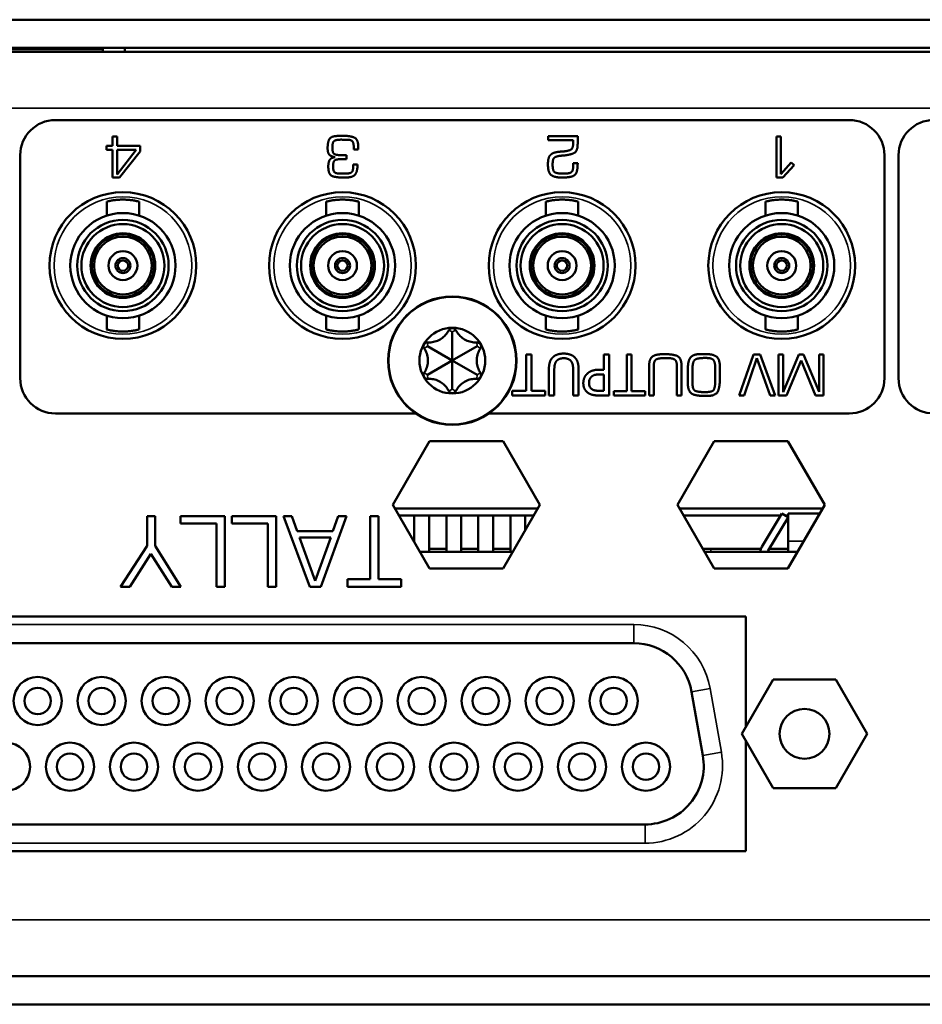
# Model space of a CAD drawing. Header units: inches. Extents: x 1.8 to 36.9, y 5.5 to 26.1.
# Tile 23 of 38: x 30 to 31.5, y 5.5 to 7.2. Entities that reach past the tile are written whole.
import ezdxf

# ---------------------------------------------------------------- set-up
doc = ezdxf.new("R2010")
doc.units = ezdxf.units.IN
doc.header["$MEASUREMENT"] = 0
doc.layers.add('Visible (ANSI)', color=7, linetype='Continuous', lineweight=50)
doc.layers.add('Visible Narrow (ANSI)', color=7, linetype='Continuous', lineweight=35)

msp = doc.modelspace()

# ---------------------------------------------------------------- linework, layer by layer
at = {"layer": 'Visible (ANSI)'}
for p, q in [((34.5639, 7.2114), (17.2559, 7.2114)), ((17.2559, 7.1634), (34.5639, 7.1634)), ((17.3109, 7.1564), (34.5089, 7.1564)), ((30.1534, 7.1614), (29.9414, 7.1614)), ((30.1428, 7.1614), (30.1428, 7.1634)), ((30.1534, 7.1564), (30.1534, 7.1614)), ((30.1909, 7.1634), (30.1909, 7.1564)), ((31.4244, 7.0404), (30.0724, 7.0404)), ((30.1698, 7.0124), (30.1698, 6.9963)), ((30.1773, 7.0124), (30.1698, 7.0124)), ((30.1773, 6.9963), (30.1773, 7.0124)), ((30.9619, 7.0129), (30.9116, 7.0129)), ((30.9116, 7.0129), (30.9116, 7.0064)), ((30.9116, 7.0064), (30.954, 7.0064)), ((30.9619, 6.9999), (30.9619, 7.0129)), ((31.3077, 7.0124), (31.3003, 7.0124)), ((31.3003, 7.0124), (31.3003, 6.9424)), ((31.3077, 6.9484), (31.3077, 7.0124)), ((30.1593, 6.9963), (30.1593, 6.9897)), ((30.1698, 6.9963), (30.1593, 6.9963)), ((30.1593, 6.9897), (30.1698, 6.9897)), ((30.1698, 6.9897), (30.1698, 6.9424)), ((30.2169, 6.9963), (30.1773, 6.9963)), ((30.1773, 6.9897), (30.2102, 6.9897)), ((30.2102, 6.9897), (30.1773, 6.9476)), ((30.1773, 6.9476), (30.1773, 6.9897)), ((30.1816, 6.9424), (30.2169, 6.987)), ((30.2169, 6.987), (30.2169, 6.9963)), ((30.568, 6.9806), (30.5584, 6.9806)), ((30.568, 6.9739), (30.568, 6.9806)), ((30.5805, 6.9944), (30.5805, 6.9903)), ((30.5805, 6.9903), (30.5882, 6.9903)), ((30.0124, 6.9804), (30.0124, 6.6004)), ((30.559, 6.9738), (30.5635, 6.9738)), ((30.5869, 6.9646), (30.5795, 6.9646)), ((30.9542, 6.9669), (30.9544, 6.9638)), ((30.9619, 6.9669), (30.9542, 6.9669)), ((30.9544, 6.9638), (30.9544, 6.9628)), ((31.3256, 6.9681), (31.3077, 6.9484)), ((31.3305, 6.9635), (31.3256, 6.9681)), ((31.4844, 6.6004), (31.4844, 6.9804)), ((31.5084, 6.9804), (31.5084, 6.6004)), ((30.5664, 6.9492), (30.5606, 6.9492)), ((30.5794, 6.9621), (30.5794, 6.9596)), ((30.5794, 6.9596), (30.5794, 6.9581)), ((31.3112, 6.9424), (31.3305, 6.9635)), ((30.1698, 6.9424), (30.1816, 6.9424)), ((30.5626, 6.9424), (30.566, 6.9424)), ((31.3003, 6.9424), (31.3112, 6.9424)), ((30.1598, 6.9014), (30.1598, 6.8777)), ((30.2149, 6.9014), (30.2149, 6.8777)), ((30.5338, 6.9014), (30.5338, 6.8777)), ((30.5889, 6.9014), (30.5889, 6.8777)), ((30.9078, 6.9014), (30.9078, 6.8777)), ((30.963, 6.9014), (30.963, 6.8777)), ((31.2819, 6.9014), (31.2819, 6.8777)), ((31.337, 6.9014), (31.337, 6.8777)), ((30.1874, 6.8476), (30.1874, 6.8456)), ((30.5614, 6.8476), (30.5614, 6.8456)), ((30.9354, 6.8476), (30.9354, 6.8456)), ((31.3094, 6.8476), (31.3094, 6.8456)), ((30.1413, 6.819), (30.1396, 6.82)), ((30.2351, 6.82), (30.2334, 6.819)), ((30.5154, 6.819), (30.5136, 6.82)), ((30.6091, 6.82), (30.6074, 6.819)), ((30.8894, 6.819), (30.8877, 6.82)), ((30.9831, 6.82), (30.9814, 6.819)), ((31.2634, 6.819), (31.2617, 6.82)), ((31.3571, 6.82), (31.3554, 6.819)), ((30.1396, 6.7649), (30.1413, 6.7659)), ((30.2351, 6.7649), (30.2334, 6.7659)), ((30.5136, 6.7649), (30.5154, 6.7659)), ((30.6091, 6.7649), (30.6074, 6.7659)), ((30.8877, 6.7649), (30.8894, 6.7659)), ((30.9831, 6.7649), (30.9814, 6.7659)), ((31.2617, 6.7649), (31.2634, 6.7659)), ((31.3571, 6.7649), (31.3554, 6.7659)), ((30.1874, 6.7393), (30.1874, 6.7373)), ((30.5614, 6.7393), (30.5614, 6.7373)), ((30.9354, 6.7393), (30.9354, 6.7373)), ((31.3094, 6.7393), (31.3094, 6.7373)), ((30.1598, 6.7072), (30.1598, 6.6835)), ((30.2149, 6.7072), (30.2149, 6.6835)), ((30.5338, 6.7072), (30.5338, 6.6835)), ((30.5889, 6.7072), (30.5889, 6.6835)), ((30.9078, 6.7072), (30.9078, 6.6835)), ((30.963, 6.7072), (30.963, 6.6835)), ((31.2819, 6.7072), (31.2819, 6.6835)), ((31.337, 6.7072), (31.337, 6.6835)), ((30.7484, 6.6304), (30.7484, 6.6793)), ((30.7484, 6.6304), (30.7061, 6.6549)), ((30.7484, 6.6304), (30.7907, 6.6549)), ((30.7484, 6.6304), (30.7061, 6.606)), ((30.7484, 6.6304), (30.7907, 6.606)), ((30.7484, 6.6304), (30.7484, 6.5816)), ((30.8739, 6.641), (30.8739, 6.5792)), ((30.8832, 6.641), (30.8739, 6.641)), ((30.8832, 6.5792), (30.8832, 6.641)), ((31.0064, 6.641), (31.0064, 6.6149)), ((31.0157, 6.641), (31.0064, 6.641)), ((31.0157, 6.571), (31.0157, 6.641)), ((31.0538, 6.641), (31.0457, 6.641)), ((31.0457, 6.641), (31.0457, 6.5784)), ((31.0538, 6.5784), (31.0538, 6.641)), ((31.108, 6.6346), (31.1157, 6.6346)), ((31.1747, 6.6417), (31.1732, 6.6417)), ((31.1763, 6.6417), (31.1747, 6.6417)), ((31.2616, 6.641), (31.2368, 6.571)), ((31.2454, 6.571), (31.2672, 6.6347)), ((31.2729, 6.641), (31.2616, 6.641)), ((31.2672, 6.6347), (31.2895, 6.571)), ((31.298, 6.571), (31.2729, 6.641)), ((31.312, 6.641), (31.304, 6.641)), ((31.304, 6.641), (31.304, 6.571)), ((31.312, 6.5766), (31.312, 6.641)), ((31.3384, 6.641), (31.312, 6.5766)), ((31.3177, 6.571), (31.3425, 6.6309)), ((31.3464, 6.641), (31.3384, 6.641)), ((31.3425, 6.6309), (31.3672, 6.571)), ((31.373, 6.5773), (31.3464, 6.641)), ((31.373, 6.641), (31.373, 6.5773)), ((31.3807, 6.641), (31.373, 6.641)), ((31.3807, 6.571), (31.3807, 6.641)), ((30.9128, 6.6146), (30.9128, 6.571)), ((30.9221, 6.571), (30.9221, 6.6149)), ((30.9542, 6.6146), (30.9542, 6.571)), ((30.9635, 6.571), (30.9635, 6.6146)), ((31.0064, 6.6149), (30.9986, 6.6149)), ((31.0835, 6.62), (31.0835, 6.571)), ((31.0914, 6.571), (31.0914, 6.62)), ((31.1309, 6.62), (31.1309, 6.571)), ((31.1389, 6.571), (31.1389, 6.62)), ((31.1962, 6.6181), (31.1963, 6.6069)), ((31.0001, 6.6069), (31.0064, 6.6069)), ((31.0064, 6.6069), (31.0064, 6.579)), ((31.1573, 6.5942), (31.1573, 6.6057)), ((31.1963, 6.6069), (31.1961, 6.594)), ((31.2043, 6.6031), (31.2043, 6.6072)), ((30.8504, 6.5792), (30.8504, 6.571)), ((30.8739, 6.5792), (30.8504, 6.5792)), ((30.9067, 6.5792), (30.8832, 6.5792)), ((30.9067, 6.571), (30.9067, 6.5792)), ((31.0064, 6.579), (30.9987, 6.579)), ((31.0233, 6.5784), (31.0233, 6.571)), ((31.0457, 6.5784), (31.0233, 6.5784)), ((31.0766, 6.5784), (31.0538, 6.5784)), ((31.0766, 6.571), (31.0766, 6.5784)), ((30.8504, 6.571), (30.9067, 6.571)), ((30.9128, 6.571), (30.9221, 6.571)), ((30.9542, 6.571), (30.9635, 6.571)), ((30.9982, 6.571), (31.0157, 6.571)), ((31.0233, 6.571), (31.0766, 6.571)), ((31.0835, 6.571), (31.0914, 6.571)), ((31.1309, 6.571), (31.1389, 6.571)), ((31.1803, 6.5768), (31.1777, 6.5768)), ((31.1781, 6.5702), (31.1815, 6.5702)), ((31.2368, 6.571), (31.2454, 6.571)), ((31.2895, 6.571), (31.298, 6.571)), ((31.304, 6.571), (31.3177, 6.571)), ((31.3672, 6.571), (31.3807, 6.571)), ((30.0724, 6.5404), (30.686, 6.5404)), ((30.8108, 6.5404), (31.4244, 6.5404)), ((30.647, 6.3848), (30.7096, 6.4933)), ((30.7096, 6.4933), (30.8349, 6.4933)), ((30.8349, 6.4933), (30.8976, 6.3848)), ((31.132, 6.3848), (31.1946, 6.4933)), ((31.1946, 6.4933), (31.3199, 6.4933)), ((31.3199, 6.4933), (31.3826, 6.3848)), ((30.7096, 6.2763), (30.647, 6.3848)), ((30.6507, 6.3783), (30.8938, 6.3783)), ((30.8976, 6.3848), (30.8349, 6.2763)), ((31.1946, 6.2763), (31.132, 6.3848)), ((31.1357, 6.3783), (31.3788, 6.3783)), ((31.3826, 6.3848), (31.3199, 6.2763)), ((30.2286, 6.3651), (30.2286, 6.3149)), ((30.2421, 6.3651), (30.2286, 6.3651)), ((30.2421, 6.3149), (30.2421, 6.3651)), ((30.2857, 6.3651), (30.2857, 6.3527)), ((30.361, 6.3651), (30.2857, 6.3651)), ((30.361, 6.2451), (30.361, 6.3651)), ((30.373, 6.3651), (30.373, 6.3527)), ((30.4482, 6.3651), (30.373, 6.3651)), ((30.4482, 6.2451), (30.4482, 6.3651)), ((30.4607, 6.3651), (30.5055, 6.2451)), ((30.4749, 6.3651), (30.4607, 6.3651)), ((30.4843, 6.3398), (30.4749, 6.3651)), ((30.5247, 6.2451), (30.5684, 6.3651)), ((30.5541, 6.3651), (30.5449, 6.3398)), ((30.5684, 6.3651), (30.5541, 6.3651)), ((30.6225, 6.3651), (30.6086, 6.3651)), ((30.6086, 6.3651), (30.6086, 6.2579)), ((30.6225, 6.2579), (30.6225, 6.3651)), ((30.6575, 6.3665), (30.887, 6.3665)), ((30.7087, 6.3664), (30.6837, 6.3664)), ((30.6837, 6.3212), (30.6837, 6.3664)), ((30.7087, 6.3044), (30.7087, 6.3664)), ((30.7637, 6.3664), (30.7387, 6.3664)), ((30.7387, 6.3044), (30.7387, 6.3664)), ((30.7637, 6.3044), (30.7637, 6.3664)), ((30.8177, 6.3664), (30.7927, 6.3664)), ((30.7927, 6.3044), (30.7927, 6.3664)), ((30.8177, 6.3044), (30.8177, 6.3664)), ((30.8727, 6.3664), (30.8477, 6.3664)), ((30.8477, 6.3044), (30.8477, 6.3664)), ((30.8727, 6.3417), (30.8727, 6.3664)), ((31.1425, 6.3665), (31.3076, 6.3665)), ((31.3096, 6.3698), (31.2756, 6.3131)), ((31.2864, 6.3067), (31.3202, 6.363)), ((31.3202, 6.3635), (31.3096, 6.3698)), ((31.3152, 6.3665), (31.3202, 6.3665)), ((31.3202, 6.3698), (31.3202, 6.323)), ((31.3202, 6.3698), (31.3739, 6.3698)), ((30.2857, 6.3527), (30.3467, 6.3527)), ((30.3467, 6.3527), (30.3467, 6.2451)), ((30.373, 6.3527), (30.434, 6.3527)), ((30.434, 6.3527), (30.434, 6.2451)), ((30.5449, 6.3398), (30.4843, 6.3398)), ((30.4882, 6.3288), (30.5413, 6.3288)), ((30.5149, 6.255), (30.4882, 6.3288)), ((30.5413, 6.3288), (30.5149, 6.255)), ((30.2286, 6.3149), (30.1833, 6.2451)), ((30.2862, 6.2451), (30.2421, 6.3149)), ((30.7087, 6.3094), (30.7387, 6.3094)), ((30.7637, 6.3094), (30.7927, 6.3094)), ((30.8177, 6.3094), (30.8477, 6.3094)), ((31.1755, 6.3094), (31.2738, 6.3094)), ((31.288, 6.3094), (31.3202, 6.3094)), ((31.3202, 6.3044), (31.3202, 6.323)), ((30.1993, 6.2451), (30.2349, 6.3012)), ((30.2349, 6.3012), (30.2705, 6.2451)), ((30.6934, 6.3044), (30.8512, 6.3044)), ((31.1784, 6.3044), (31.3362, 6.3044)), ((30.8349, 6.2763), (30.7096, 6.2763)), ((31.3199, 6.2763), (31.1946, 6.2763)), ((30.1833, 6.2451), (30.1993, 6.2451)), ((30.2705, 6.2451), (30.2862, 6.2451)), ((30.3467, 6.2451), (30.361, 6.2451)), ((30.434, 6.2451), (30.4482, 6.2451)), ((30.5055, 6.2451), (30.5247, 6.2451)), ((30.5701, 6.2579), (30.5701, 6.2451)), ((30.6086, 6.2579), (30.5701, 6.2579)), ((30.5701, 6.2451), (30.6615, 6.2451)), ((30.6615, 6.2579), (30.6225, 6.2579)), ((30.6615, 6.2451), (30.6615, 6.2579)), ((29.5962, 6.1944), (31.2482, 6.1944)), ((31.2482, 6.1944), (31.2482, 6.0062)), ((31.0574, 6.1488), (29.787, 6.1488)), ((31.2414, 5.9944), (31.2948, 6.0869)), ((31.2948, 6.0869), (31.4016, 6.0869)), ((31.4016, 6.0869), (31.455, 5.9944)), ((31.1751, 5.9574), (31.1559, 6.0662)), ((31.2948, 5.9019), (31.2414, 5.9944)), ((31.455, 5.9944), (31.4016, 5.9019)), ((31.2482, 5.9827), (31.2482, 5.7944)), ((31.4016, 5.9019), (31.2948, 5.9019)), ((29.7678, 5.84), (31.0766, 5.84)), ((31.2482, 5.7944), (29.5962, 5.7944)), ((17.2839, 5.5814), (34.5359, 5.5814)), ((17.2839, 5.5334), (34.5359, 5.5334))]:
    msp.add_line(p, q, dxfattribs=at)
for centre, radius in [((30.1874, 6.7924), 0.125), ((30.5614, 6.7924), 0.125), ((30.9354, 6.7924), 0.125), ((31.3094, 6.7924), 0.125), ((30.1874, 6.7924), 0.0896), ((30.5614, 6.7924), 0.0896), ((30.9354, 6.7924), 0.0896), ((31.3094, 6.7924), 0.0896), ((30.1874, 6.7924), 0.0778), ((30.1874, 6.7924), 0.0707), ((30.5614, 6.7924), 0.0778), ((30.5614, 6.7924), 0.0707), ((30.9354, 6.7924), 0.0778), ((30.9354, 6.7924), 0.0707), ((31.3094, 6.7924), 0.0778), ((31.3094, 6.7924), 0.0707), ((30.1874, 6.7924), 0.0551), ((30.5614, 6.7924), 0.0551), ((30.9354, 6.7924), 0.0551), ((31.3094, 6.7924), 0.0551), ((30.1874, 6.7924), 0.0531), ((30.1874, 6.7924), 0.0492), ((30.5614, 6.7924), 0.0531), ((30.5614, 6.7924), 0.0492), ((30.9354, 6.7924), 0.0531), ((30.9354, 6.7924), 0.0492), ((31.3094, 6.7924), 0.0531), ((31.3094, 6.7924), 0.0492), ((30.1874, 6.7924), 0.0246), ((30.5614, 6.7924), 0.0246), ((30.9354, 6.7924), 0.0246), ((31.3094, 6.7924), 0.0246), ((30.1874, 6.7924), 0.0128), ((30.1874, 6.7924), 0.00886), ((30.5614, 6.7924), 0.0128), ((30.5614, 6.7924), 0.00886), ((30.9354, 6.7924), 0.0128), ((30.9354, 6.7924), 0.00886), ((31.3094, 6.7924), 0.0128), ((31.3094, 6.7924), 0.00886), ((30.7484, 6.6304), 0.1095), ((30.7484, 6.6304), 0.056), ((30.0422, 6.0504), 0.041), ((30.1512, 6.0504), 0.041), ((30.2602, 6.0504), 0.041), ((30.3692, 6.0504), 0.041), ((30.4782, 6.0504), 0.041), ((30.5872, 6.0504), 0.041), ((30.6962, 6.0504), 0.041), ((30.8052, 6.0504), 0.041), ((30.9142, 6.0504), 0.041), ((31.0232, 6.0504), 0.041), ((30.0422, 6.0504), 0.0225), ((30.1512, 6.0504), 0.0225), ((30.2602, 6.0504), 0.0225), ((30.3692, 6.0504), 0.0225), ((30.4782, 6.0504), 0.0225), ((30.5872, 6.0504), 0.0225), ((30.6962, 6.0504), 0.0225), ((30.8052, 6.0504), 0.0225), ((30.9142, 6.0504), 0.0225), ((31.0232, 6.0504), 0.0225), ((31.3482, 5.9944), 0.0425), ((29.9882, 5.9384), 0.041), ((30.0972, 5.9384), 0.041), ((30.2062, 5.9384), 0.041), ((30.3152, 5.9384), 0.041), ((30.4242, 5.9384), 0.041), ((30.5332, 5.9384), 0.041), ((30.6422, 5.9384), 0.041), ((30.7512, 5.9384), 0.041), ((30.8602, 5.9384), 0.041), ((30.9692, 5.9384), 0.041), ((31.0782, 5.9384), 0.041), ((30.0972, 5.9384), 0.0225), ((30.2062, 5.9384), 0.0225), ((30.3152, 5.9384), 0.0225), ((30.4242, 5.9384), 0.0225), ((30.5332, 5.9384), 0.0225), ((30.6422, 5.9384), 0.0225), ((30.7512, 5.9384), 0.0225), ((30.8602, 5.9384), 0.0225), ((30.9692, 5.9384), 0.0225), ((31.0782, 5.9384), 0.0225)]:
    msp.add_circle(centre, radius, dxfattribs=at)
for centre, radius, start, end in [((30.0724, 6.9804), 0.06, 90, 180), ((31.4244, 6.9804), 0.06, 0, 90), ((31.5684, 6.9804), 0.06, 90, 180), ((30.0724, 6.6004), 0.06, 180, 270), ((31.4244, 6.6004), 0.06, 270, 0), ((31.5684, 6.6004), 0.06, 180, 270), ((31.2927, 6.3028), 0.02, 149, 175.4114), ((31.2927, 6.3028), 0.0074, 149, 167.5131), ((31.0574, 6.0488), 0.1, 10, 90), ((31.0766, 5.94), 0.1, 270, 10)]:
    msp.add_arc(centre, radius, start, end, dxfattribs=at)
for points in [[(30.5486, 7.0129), (30.5399, 7.0118), (30.536, 6.9998), (30.536, 6.9927)], [(30.5441, 6.993), (30.5441, 7.002), (30.5495, 7.007), (30.5588, 7.007)], [(30.5625, 7.0136), (30.559, 7.0136), (30.5521, 7.0134), (30.5486, 7.0129)], [(30.5588, 7.007), (30.5602, 7.007), (30.5631, 7.0069), (30.5644, 7.0069)], [(30.5882, 6.9945), (30.5882, 7.0082), (30.5737, 7.0136), (30.5625, 7.0136)], [(30.5644, 7.0069), (30.5659, 7.0069), (30.5686, 7.0069), (30.5701, 7.0069)], [(30.5701, 7.0069), (30.5769, 7.0066), (30.5805, 7.0005), (30.5805, 6.9944)], [(30.9542, 7.0006), (30.9542, 6.991), (30.943, 6.9872), (30.9356, 6.9867)], [(30.9389, 6.9801), (30.9493, 6.9812), (30.9619, 6.987), (30.9619, 6.9999)], [(30.954, 7.0064), (30.954, 7.0057), (30.9541, 7.0042), (30.9541, 7.0034)], [(30.9541, 7.0034), (30.9542, 7.0028), (30.9542, 7.0013), (30.9542, 7.0006)], [(30.536, 6.9927), (30.536, 6.985), (30.5413, 6.9783), (30.5491, 6.9772)], [(30.5584, 6.9806), (30.5506, 6.9806), (30.5441, 6.9845), (30.5441, 6.993)], [(30.5882, 6.9903), (30.5882, 6.9914), (30.5882, 6.9934), (30.5882, 6.9945)], [(30.9164, 6.9817), (30.9136, 6.9793), (30.9117, 6.9728), (30.9114, 6.9694)], [(30.9317, 6.9865), (30.9275, 6.9862), (30.9195, 6.9843), (30.9164, 6.9817)], [(30.9356, 6.9867), (30.9346, 6.9867), (30.9326, 6.9866), (30.9317, 6.9865)], [(30.5373, 6.9649), (30.5372, 6.9637), (30.5372, 6.9614), (30.5372, 6.9602)], [(30.5401, 6.9732), (30.5387, 6.9714), (30.5376, 6.9671), (30.5373, 6.9649)], [(30.5483, 6.9771), (30.5459, 6.9767), (30.5417, 6.9752), (30.5401, 6.9732)], [(30.5454, 6.961), (30.5454, 6.9695), (30.5504, 6.9737), (30.559, 6.9738)], [(30.5491, 6.9772), (30.5489, 6.9772), (30.5484, 6.9771), (30.5483, 6.9771)], [(30.5635, 6.9738), (30.5646, 6.9739), (30.5668, 6.9739), (30.568, 6.9739)], [(30.566, 6.9424), (30.5785, 6.9424), (30.5869, 6.9521), (30.5869, 6.9646)], [(30.5795, 6.9646), (30.5795, 6.9639), (30.5795, 6.9627), (30.5794, 6.9621)], [(30.9114, 6.9694), (30.9113, 6.9682), (30.9113, 6.9656), (30.9113, 6.9645)], [(30.9113, 6.9645), (30.9113, 6.9502), (30.9231, 6.9424), (30.936, 6.9424)], [(30.9192, 6.9645), (30.9192, 6.9742), (30.9256, 6.9788), (30.9333, 6.9796)], [(30.936, 6.9492), (30.9259, 6.9492), (30.9192, 6.954), (30.9192, 6.9645)], [(30.9333, 6.9796), (30.9342, 6.9797), (30.9362, 6.9799), (30.9374, 6.98)], [(30.9374, 6.98), (30.9378, 6.98), (30.9385, 6.9801), (30.9389, 6.9801)], [(30.9468, 6.9431), (30.9578, 6.9445), (30.9619, 6.9572), (30.9619, 6.9669)], [(30.5372, 6.9602), (30.5372, 6.947), (30.5516, 6.9424), (30.5626, 6.9424)], [(30.5548, 6.9493), (30.5487, 6.9496), (30.5454, 6.9551), (30.5454, 6.961)], [(30.5606, 6.9492), (30.5592, 6.9492), (30.5563, 6.9493), (30.5548, 6.9493)], [(30.5692, 6.9493), (30.5685, 6.9492), (30.5672, 6.9492), (30.5664, 6.9492)], [(30.5774, 6.9519), (30.576, 6.9505), (30.5716, 6.9494), (30.5692, 6.9493)], [(30.5794, 6.9581), (30.5793, 6.9564), (30.5785, 6.9532), (30.5774, 6.9519)], [(30.9415, 6.9493), (30.9402, 6.9492), (30.9373, 6.9492), (30.936, 6.9492)], [(30.9472, 6.9499), (30.9459, 6.9496), (30.943, 6.9494), (30.9415, 6.9493)], [(30.9544, 6.9628), (30.9544, 6.9585), (30.9523, 6.951), (30.9472, 6.9499)], [(30.936, 6.9424), (30.9387, 6.9424), (30.9441, 6.9428), (30.9468, 6.9431)], [(30.9195, 6.636), (30.9158, 6.6324), (30.9128, 6.622), (30.9128, 6.6146)], [(30.9382, 6.6424), (30.9317, 6.6424), (30.9229, 6.6393), (30.9195, 6.636)], [(30.9221, 6.6149), (30.9221, 6.6196), (30.9234, 6.6261), (30.9251, 6.6288)], [(30.9251, 6.6288), (30.927, 6.6316), (30.9338, 6.6345), (30.9382, 6.6345)], [(30.9568, 6.636), (30.9536, 6.6392), (30.9444, 6.6424), (30.9382, 6.6424)], [(30.9382, 6.6345), (30.9428, 6.6345), (30.9493, 6.6316), (30.9512, 6.6288)], [(30.9512, 6.6288), (30.9529, 6.6261), (30.9542, 6.6195), (30.9542, 6.6146)], [(30.9635, 6.6146), (30.9635, 6.6221), (30.9605, 6.6323), (30.9568, 6.636)], [(31.1034, 6.6412), (31.0917, 6.6407), (31.0835, 6.6308), (31.0835, 6.62)], [(31.0914, 6.62), (31.0914, 6.6295), (31.0987, 6.6346), (31.108, 6.6346)], [(31.1113, 6.6414), (31.1093, 6.6414), (31.1054, 6.6413), (31.1034, 6.6412)], [(31.1389, 6.62), (31.1389, 6.6352), (31.1241, 6.6414), (31.1113, 6.6414)], [(31.1157, 6.6346), (31.1245, 6.6346), (31.1309, 6.629), (31.1309, 6.62)], [(31.1732, 6.6417), (31.1599, 6.6417), (31.15, 6.6316), (31.1496, 6.6187)], [(31.1574, 6.6173), (31.1577, 6.6301), (31.1676, 6.635), (31.1795, 6.635)], [(31.1794, 6.6416), (31.1786, 6.6416), (31.1771, 6.6416), (31.1763, 6.6417)], [(31.2042, 6.6209), (31.2035, 6.6343), (31.1912, 6.6416), (31.1794, 6.6416)], [(31.1795, 6.635), (31.19, 6.635), (31.196, 6.6283), (31.1962, 6.6181)], [(30.9986, 6.6149), (30.9911, 6.6149), (30.9812, 6.6112), (30.9776, 6.6076)], [(31.1496, 6.6187), (31.1494, 6.6126), (31.1494, 6.6), (31.1494, 6.5938)], [(31.1573, 6.6057), (31.1573, 6.6087), (31.1574, 6.6144), (31.1574, 6.6173)], [(31.2043, 6.6072), (31.2043, 6.6105), (31.2043, 6.6175), (31.2042, 6.6209)], [(30.9776, 6.6076), (30.9747, 6.6048), (30.9715, 6.5966), (30.9715, 6.5921)], [(30.9812, 6.5923), (30.9812, 6.5957), (30.9831, 6.6006), (30.9852, 6.6027)], [(30.9852, 6.6027), (30.9874, 6.6051), (30.9944, 6.6069), (31.0001, 6.6069)], [(31.1815, 6.5702), (31.1986, 6.5702), (31.2043, 6.5888), (31.2043, 6.6031)], [(30.9715, 6.5921), (30.9715, 6.5862), (30.9759, 6.578), (30.9798, 6.5753)], [(30.9862, 6.5817), (30.9837, 6.5834), (30.9812, 6.5887), (30.9812, 6.5923)], [(30.9987, 6.579), (30.9944, 6.579), (30.9885, 6.5802), (30.9862, 6.5817)], [(31.1494, 6.5938), (31.1494, 6.5774), (31.1639, 6.5702), (31.1781, 6.5702)], [(31.1777, 6.5768), (31.1664, 6.5768), (31.1573, 6.5813), (31.1573, 6.5942)], [(31.1961, 6.594), (31.1959, 6.5825), (31.1895, 6.5768), (31.1803, 6.5768)], [(30.9798, 6.5753), (30.9832, 6.573), (30.9919, 6.571), (30.9982, 6.571)]]:
    msp.add_open_spline(points, degree=2, dxfattribs=at)
for points, knots in [([(30.2149, 6.9014), (30.2149, 6.9014), (30.2148, 6.9014), (30.2146, 6.9015), (30.2145, 6.9015), (30.2142, 6.9016), (30.2138, 6.9017), (30.2135, 6.9018), (30.213, 6.9019), (30.2125, 6.902), (30.2119, 6.9021), (30.2113, 6.9023), (30.2106, 6.9024), (30.2099, 6.9026), (30.2091, 6.9027), (30.2082, 6.9029), (30.2073, 6.9031), (30.2064, 6.9032), (30.2054, 6.9034), (30.2044, 6.9035), (30.2033, 6.9037), (30.2022, 6.9039), (30.2011, 6.904), (30.1999, 6.9041), (30.1987, 6.9043), (30.1975, 6.9044), (30.1963, 6.9045), (30.1951, 6.9046), (30.1938, 6.9047), (30.1925, 6.9047), (30.1912, 6.9048), (30.19, 6.9048), (30.1887, 6.9048), (30.1874, 6.9048), (30.1861, 6.9048), (30.1848, 6.9048), (30.1835, 6.9048), (30.1822, 6.9047), (30.1809, 6.9047), (30.1797, 6.9046), (30.1784, 6.9045), (30.1772, 6.9044), (30.176, 6.9043), (30.1748, 6.9041), (30.1736, 6.904), (30.1725, 6.9039), (30.1714, 6.9037), (30.1703, 6.9035), (30.1693, 6.9034), (30.1683, 6.9032), (30.1674, 6.9031), (30.1665, 6.9029), (30.1657, 6.9027), (30.1649, 6.9026), (30.1641, 6.9024), (30.1634, 6.9023), (30.1628, 6.9021), (30.1623, 6.902), (30.1617, 6.9019), (30.1613, 6.9018), (30.1609, 6.9017), (30.1605, 6.9016), (30.1603, 6.9015), (30.1601, 6.9015), (30.1599, 6.9014), (30.1598, 6.9014), (30.1598, 6.9014)], [0, 0, 0, 0, 0.045455, 0.045455, 0.045455, 0.090909, 0.090909, 0.090909, 0.136364, 0.136364, 0.136364, 0.181818, 0.181818, 0.181818, 0.227273, 0.227273, 0.227273, 0.272727, 0.272727, 0.272727, 0.318182, 0.318182, 0.318182, 0.363636, 0.363636, 0.363636, 0.409091, 0.409091, 0.409091, 0.454545, 0.454545, 0.454545, 0.5, 0.5, 0.5, 0.545455, 0.545455, 0.545455, 0.590909, 0.590909, 0.590909, 0.636364, 0.636364, 0.636364, 0.681818, 0.681818, 0.681818, 0.727273, 0.727273, 0.727273, 0.772727, 0.772727, 0.772727, 0.818182, 0.818182, 0.818182, 0.863636, 0.863636, 0.863636, 0.909091, 0.909091, 0.909091, 0.954545, 0.954545, 0.954545, 1, 1, 1, 1]), ([(30.5889, 6.9014), (30.5889, 6.9014), (30.5888, 6.9014), (30.5887, 6.9015), (30.5885, 6.9015), (30.5882, 6.9016), (30.5878, 6.9017), (30.5875, 6.9018), (30.587, 6.9019), (30.5865, 6.902), (30.5859, 6.9021), (30.5853, 6.9023), (30.5846, 6.9024), (30.5839, 6.9026), (30.5831, 6.9027), (30.5822, 6.9029), (30.5814, 6.9031), (30.5804, 6.9032), (30.5794, 6.9034), (30.5784, 6.9035), (30.5773, 6.9037), (30.5762, 6.9039), (30.5751, 6.904), (30.574, 6.9041), (30.5728, 6.9043), (30.5716, 6.9044), (30.5703, 6.9045), (30.5691, 6.9046), (30.5678, 6.9047), (30.5666, 6.9047), (30.5653, 6.9048), (30.564, 6.9048), (30.5627, 6.9048), (30.5614, 6.9048), (30.5601, 6.9048), (30.5588, 6.9048), (30.5575, 6.9048), (30.5562, 6.9047), (30.5549, 6.9047), (30.5537, 6.9046), (30.5524, 6.9045), (30.5512, 6.9044), (30.55, 6.9043), (30.5488, 6.9041), (30.5476, 6.904), (30.5465, 6.9039), (30.5454, 6.9037), (30.5444, 6.9035), (30.5433, 6.9034), (30.5423, 6.9032), (30.5414, 6.9031), (30.5405, 6.9029), (30.5397, 6.9027), (30.5389, 6.9026), (30.5382, 6.9024), (30.5375, 6.9023), (30.5368, 6.9021), (30.5363, 6.902), (30.5357, 6.9019), (30.5353, 6.9018), (30.5349, 6.9017), (30.5346, 6.9016), (30.5343, 6.9015), (30.5341, 6.9015), (30.5339, 6.9014), (30.5338, 6.9014), (30.5338, 6.9014)], [0, 0, 0, 0, 0.045455, 0.045455, 0.045455, 0.090909, 0.090909, 0.090909, 0.136364, 0.136364, 0.136364, 0.181818, 0.181818, 0.181818, 0.227273, 0.227273, 0.227273, 0.272727, 0.272727, 0.272727, 0.318182, 0.318182, 0.318182, 0.363636, 0.363636, 0.363636, 0.409091, 0.409091, 0.409091, 0.454545, 0.454545, 0.454545, 0.5, 0.5, 0.5, 0.545455, 0.545455, 0.545455, 0.590909, 0.590909, 0.590909, 0.636364, 0.636364, 0.636364, 0.681818, 0.681818, 0.681818, 0.727273, 0.727273, 0.727273, 0.772727, 0.772727, 0.772727, 0.818182, 0.818182, 0.818182, 0.863636, 0.863636, 0.863636, 0.909091, 0.909091, 0.909091, 0.954545, 0.954545, 0.954545, 1, 1, 1, 1]), ([(30.963, 6.9014), (30.963, 6.9014), (30.9629, 6.9014), (30.9627, 6.9015), (30.9625, 6.9015), (30.9622, 6.9016), (30.9619, 6.9017), (30.9615, 6.9018), (30.961, 6.9019), (30.9605, 6.902), (30.96, 6.9021), (30.9593, 6.9023), (30.9586, 6.9024), (30.9579, 6.9026), (30.9571, 6.9027), (30.9562, 6.9029), (30.9554, 6.9031), (30.9544, 6.9032), (30.9534, 6.9034), (30.9524, 6.9035), (30.9514, 6.9037), (30.9503, 6.9039), (30.9491, 6.904), (30.948, 6.9041), (30.9468, 6.9043), (30.9456, 6.9044), (30.9444, 6.9045), (30.9431, 6.9046), (30.9418, 6.9047), (30.9406, 6.9047), (30.9393, 6.9048), (30.938, 6.9048), (30.9367, 6.9048), (30.9354, 6.9048), (30.9341, 6.9048), (30.9328, 6.9048), (30.9315, 6.9048), (30.9302, 6.9047), (30.9289, 6.9047), (30.9277, 6.9046), (30.9264, 6.9045), (30.9252, 6.9044), (30.924, 6.9043), (30.9228, 6.9041), (30.9216, 6.904), (30.9205, 6.9039), (30.9194, 6.9037), (30.9184, 6.9035), (30.9174, 6.9034), (30.9164, 6.9032), (30.9154, 6.9031), (30.9145, 6.9029), (30.9137, 6.9027), (30.9129, 6.9026), (30.9122, 6.9024), (30.9115, 6.9023), (30.9108, 6.9021), (30.9103, 6.902), (30.9098, 6.9019), (30.9093, 6.9018), (30.9089, 6.9017), (30.9086, 6.9016), (30.9083, 6.9015), (30.9081, 6.9015), (30.9079, 6.9014), (30.9078, 6.9014), (30.9078, 6.9014)], [0, 0, 0, 0, 0.045455, 0.045455, 0.045455, 0.090909, 0.090909, 0.090909, 0.136364, 0.136364, 0.136364, 0.181818, 0.181818, 0.181818, 0.227273, 0.227273, 0.227273, 0.272727, 0.272727, 0.272727, 0.318182, 0.318182, 0.318182, 0.363636, 0.363636, 0.363636, 0.409091, 0.409091, 0.409091, 0.454545, 0.454545, 0.454545, 0.5, 0.5, 0.5, 0.545455, 0.545455, 0.545455, 0.590909, 0.590909, 0.590909, 0.636364, 0.636364, 0.636364, 0.681818, 0.681818, 0.681818, 0.727273, 0.727273, 0.727273, 0.772727, 0.772727, 0.772727, 0.818182, 0.818182, 0.818182, 0.863636, 0.863636, 0.863636, 0.909091, 0.909091, 0.909091, 0.954545, 0.954545, 0.954545, 1, 1, 1, 1]), ([(31.337, 6.9014), (31.337, 6.9014), (31.3369, 6.9014), (31.3367, 6.9015), (31.3365, 6.9015), (31.3362, 6.9016), (31.3359, 6.9017), (31.3355, 6.9018), (31.3351, 6.9019), (31.3345, 6.902), (31.334, 6.9021), (31.3333, 6.9023), (31.3326, 6.9024), (31.3319, 6.9026), (31.3311, 6.9027), (31.3303, 6.9029), (31.3294, 6.9031), (31.3284, 6.9032), (31.3274, 6.9034), (31.3264, 6.9035), (31.3254, 6.9037), (31.3243, 6.9039), (31.3232, 6.904), (31.322, 6.9041), (31.3208, 6.9043), (31.3196, 6.9044), (31.3184, 6.9045), (31.3171, 6.9046), (31.3159, 6.9047), (31.3146, 6.9047), (31.3133, 6.9048), (31.312, 6.9048), (31.3107, 6.9048), (31.3094, 6.9048), (31.3081, 6.9048), (31.3068, 6.9048), (31.3055, 6.9048), (31.3042, 6.9047), (31.303, 6.9047), (31.3017, 6.9046), (31.3005, 6.9045), (31.2992, 6.9044), (31.298, 6.9043), (31.2968, 6.9041), (31.2957, 6.904), (31.2946, 6.9039), (31.2934, 6.9037), (31.2924, 6.9035), (31.2914, 6.9034), (31.2904, 6.9032), (31.2894, 6.9031), (31.2886, 6.9029), (31.2877, 6.9027), (31.2869, 6.9026), (31.2862, 6.9024), (31.2855, 6.9023), (31.2849, 6.9021), (31.2843, 6.902), (31.2838, 6.9019), (31.2833, 6.9018), (31.2829, 6.9017), (31.2826, 6.9016), (31.2823, 6.9015), (31.2821, 6.9015), (31.2819, 6.9014), (31.2819, 6.9014), (31.2819, 6.9014)], [0, 0, 0, 0, 0.045455, 0.045455, 0.045455, 0.090909, 0.090909, 0.090909, 0.136364, 0.136364, 0.136364, 0.181818, 0.181818, 0.181818, 0.227273, 0.227273, 0.227273, 0.272727, 0.272727, 0.272727, 0.318182, 0.318182, 0.318182, 0.363636, 0.363636, 0.363636, 0.409091, 0.409091, 0.409091, 0.454545, 0.454545, 0.454545, 0.5, 0.5, 0.5, 0.545455, 0.545455, 0.545455, 0.590909, 0.590909, 0.590909, 0.636364, 0.636364, 0.636364, 0.681818, 0.681818, 0.681818, 0.727273, 0.727273, 0.727273, 0.772727, 0.772727, 0.772727, 0.818182, 0.818182, 0.818182, 0.863636, 0.863636, 0.863636, 0.909091, 0.909091, 0.909091, 0.954545, 0.954545, 0.954545, 1, 1, 1, 1]), ([(30.1598, 6.6835), (30.1598, 6.6835), (30.1599, 6.6834), (30.1601, 6.6834), (30.1603, 6.6834), (30.1605, 6.6833), (30.1609, 6.6832), (30.1613, 6.6831), (30.1617, 6.683), (30.1623, 6.6829), (30.1628, 6.6828), (30.1634, 6.6826), (30.1641, 6.6825), (30.1649, 6.6823), (30.1657, 6.6822), (30.1665, 6.682), (30.1674, 6.6818), (30.1683, 6.6817), (30.1693, 6.6815), (30.1703, 6.6813), (30.1714, 6.6812), (30.1725, 6.681), (30.1736, 6.6809), (30.1748, 6.6807), (30.176, 6.6806), (30.1772, 6.6805), (30.1784, 6.6804), (30.1797, 6.6803), (30.1809, 6.6802), (30.1822, 6.6801), (30.1835, 6.6801), (30.1848, 6.6801), (30.1861, 6.68), (30.1874, 6.68), (30.1887, 6.68), (30.19, 6.6801), (30.1912, 6.6801), (30.1925, 6.6801), (30.1938, 6.6802), (30.1951, 6.6803), (30.1963, 6.6804), (30.1975, 6.6805), (30.1987, 6.6806), (30.1999, 6.6807), (30.2011, 6.6809), (30.2022, 6.681), (30.2033, 6.6812), (30.2044, 6.6813), (30.2054, 6.6815), (30.2064, 6.6817), (30.2073, 6.6818), (30.2082, 6.682), (30.2091, 6.6822), (30.2099, 6.6823), (30.2106, 6.6825), (30.2113, 6.6826), (30.2119, 6.6828), (30.2125, 6.6829), (30.213, 6.683), (30.2135, 6.6831), (30.2138, 6.6832), (30.2142, 6.6833), (30.2145, 6.6834), (30.2146, 6.6834), (30.2148, 6.6834), (30.2149, 6.6835), (30.2149, 6.6835)], [0, 0, 0, 0, 0.045455, 0.045455, 0.045455, 0.090909, 0.090909, 0.090909, 0.136364, 0.136364, 0.136364, 0.181818, 0.181818, 0.181818, 0.227273, 0.227273, 0.227273, 0.272727, 0.272727, 0.272727, 0.318182, 0.318182, 0.318182, 0.363636, 0.363636, 0.363636, 0.409091, 0.409091, 0.409091, 0.454545, 0.454545, 0.454545, 0.5, 0.5, 0.5, 0.545455, 0.545455, 0.545455, 0.590909, 0.590909, 0.590909, 0.636364, 0.636364, 0.636364, 0.681818, 0.681818, 0.681818, 0.727273, 0.727273, 0.727273, 0.772727, 0.772727, 0.772727, 0.818182, 0.818182, 0.818182, 0.863636, 0.863636, 0.863636, 0.909091, 0.909091, 0.909091, 0.954545, 0.954545, 0.954545, 1, 1, 1, 1]), ([(30.5338, 6.6835), (30.5338, 6.6835), (30.5339, 6.6834), (30.5341, 6.6834), (30.5343, 6.6834), (30.5346, 6.6833), (30.5349, 6.6832), (30.5353, 6.6831), (30.5357, 6.683), (30.5363, 6.6829), (30.5368, 6.6828), (30.5375, 6.6826), (30.5382, 6.6825), (30.5389, 6.6823), (30.5397, 6.6822), (30.5405, 6.682), (30.5414, 6.6818), (30.5423, 6.6817), (30.5433, 6.6815), (30.5444, 6.6813), (30.5454, 6.6812), (30.5465, 6.681), (30.5476, 6.6809), (30.5488, 6.6807), (30.55, 6.6806), (30.5512, 6.6805), (30.5524, 6.6804), (30.5537, 6.6803), (30.5549, 6.6802), (30.5562, 6.6801), (30.5575, 6.6801), (30.5588, 6.6801), (30.5601, 6.68), (30.5614, 6.68), (30.5627, 6.68), (30.564, 6.6801), (30.5653, 6.6801), (30.5666, 6.6801), (30.5678, 6.6802), (30.5691, 6.6803), (30.5703, 6.6804), (30.5716, 6.6805), (30.5728, 6.6806), (30.574, 6.6807), (30.5751, 6.6809), (30.5762, 6.681), (30.5773, 6.6812), (30.5784, 6.6813), (30.5794, 6.6815), (30.5804, 6.6817), (30.5814, 6.6818), (30.5822, 6.682), (30.5831, 6.6822), (30.5839, 6.6823), (30.5846, 6.6825), (30.5853, 6.6826), (30.5859, 6.6828), (30.5865, 6.6829), (30.587, 6.683), (30.5875, 6.6831), (30.5878, 6.6832), (30.5882, 6.6833), (30.5885, 6.6834), (30.5887, 6.6834), (30.5888, 6.6834), (30.5889, 6.6835), (30.5889, 6.6835)], [0, 0, 0, 0, 0.045455, 0.045455, 0.045455, 0.090909, 0.090909, 0.090909, 0.136364, 0.136364, 0.136364, 0.181818, 0.181818, 0.181818, 0.227273, 0.227273, 0.227273, 0.272727, 0.272727, 0.272727, 0.318182, 0.318182, 0.318182, 0.363636, 0.363636, 0.363636, 0.409091, 0.409091, 0.409091, 0.454545, 0.454545, 0.454545, 0.5, 0.5, 0.5, 0.545455, 0.545455, 0.545455, 0.590909, 0.590909, 0.590909, 0.636364, 0.636364, 0.636364, 0.681818, 0.681818, 0.681818, 0.727273, 0.727273, 0.727273, 0.772727, 0.772727, 0.772727, 0.818182, 0.818182, 0.818182, 0.863636, 0.863636, 0.863636, 0.909091, 0.909091, 0.909091, 0.954545, 0.954545, 0.954545, 1, 1, 1, 1]), ([(30.7424, 6.6823), (30.742, 6.6814), (30.7415, 6.6805), (30.7395, 6.6772), (30.7376, 6.6746), (30.733, 6.6701), (30.7303, 6.668), (30.7249, 6.6649), (30.7218, 6.6636), (30.7155, 6.6619), (30.7123, 6.6615), (30.7085, 6.6614), (30.7075, 6.6614), (30.7065, 6.6615)], [0.0506264, 0.0506264, 0.0506264, 0.0506264, 0.0588346, 0.0588346, 0.082673, 0.082673, 0.1065114, 0.1065114, 0.1303498, 0.1303498, 0.1541882, 0.1541882, 0.1623963, 0.1623963, 0.1623963, 0.1623963]), ([(30.7543, 6.6823), (30.7541, 6.6828), (30.7538, 6.6832), (30.7528, 6.6843), (30.7521, 6.6849), (30.7503, 6.6857), (30.7493, 6.6859), (30.7474, 6.6859), (30.7465, 6.6857), (30.7447, 6.6849), (30.7439, 6.6843), (30.743, 6.6832), (30.7427, 6.6828), (30.7424, 6.6823)], [0.01104004, 0.01104004, 0.01104004, 0.01104004, 0.01559454, 0.01559454, 0.02277178, 0.02277178, 0.02994901, 0.02994901, 0.03712624, 0.03712624, 0.04430348, 0.04430348, 0.04885798, 0.04885798, 0.04885798, 0.04885798]), ([(30.7903, 6.6615), (30.7893, 6.6614), (30.7883, 6.6614), (30.7844, 6.6615), (30.7813, 6.6619), (30.775, 6.6636), (30.7719, 6.6649), (30.7665, 6.668), (30.7638, 6.6701), (30.7592, 6.6746), (30.7573, 6.6772), (30.7553, 6.6805), (30.7548, 6.6814), (30.7543, 6.6823)], [0.0506264, 0.0506264, 0.0506264, 0.0506264, 0.0588346, 0.0588346, 0.082673, 0.082673, 0.1065114, 0.1065114, 0.1303498, 0.1303498, 0.1541882, 0.1541882, 0.1623963, 0.1623963, 0.1623963, 0.1623963]), ([(30.9078, 6.6835), (30.9078, 6.6835), (30.9079, 6.6834), (30.9081, 6.6834), (30.9083, 6.6834), (30.9086, 6.6833), (30.9089, 6.6832), (30.9093, 6.6831), (30.9098, 6.683), (30.9103, 6.6829), (30.9108, 6.6828), (30.9115, 6.6826), (30.9122, 6.6825), (30.9129, 6.6823), (30.9137, 6.6822), (30.9145, 6.682), (30.9154, 6.6818), (30.9164, 6.6817), (30.9174, 6.6815), (30.9184, 6.6813), (30.9194, 6.6812), (30.9205, 6.681), (30.9216, 6.6809), (30.9228, 6.6807), (30.924, 6.6806), (30.9252, 6.6805), (30.9264, 6.6804), (30.9277, 6.6803), (30.9289, 6.6802), (30.9302, 6.6801), (30.9315, 6.6801), (30.9328, 6.6801), (30.9341, 6.68), (30.9354, 6.68), (30.9367, 6.68), (30.938, 6.6801), (30.9393, 6.6801), (30.9406, 6.6801), (30.9418, 6.6802), (30.9431, 6.6803), (30.9444, 6.6804), (30.9456, 6.6805), (30.9468, 6.6806), (30.948, 6.6807), (30.9491, 6.6809), (30.9503, 6.681), (30.9514, 6.6812), (30.9524, 6.6813), (30.9534, 6.6815), (30.9544, 6.6817), (30.9554, 6.6818), (30.9562, 6.682), (30.9571, 6.6822), (30.9579, 6.6823), (30.9586, 6.6825), (30.9593, 6.6826), (30.96, 6.6828), (30.9605, 6.6829), (30.961, 6.683), (30.9615, 6.6831), (30.9619, 6.6832), (30.9622, 6.6833), (30.9625, 6.6834), (30.9627, 6.6834), (30.9629, 6.6834), (30.963, 6.6835), (30.963, 6.6835)], [0, 0, 0, 0, 0.045455, 0.045455, 0.045455, 0.090909, 0.090909, 0.090909, 0.136364, 0.136364, 0.136364, 0.181818, 0.181818, 0.181818, 0.227273, 0.227273, 0.227273, 0.272727, 0.272727, 0.272727, 0.318182, 0.318182, 0.318182, 0.363636, 0.363636, 0.363636, 0.409091, 0.409091, 0.409091, 0.454545, 0.454545, 0.454545, 0.5, 0.5, 0.5, 0.545455, 0.545455, 0.545455, 0.590909, 0.590909, 0.590909, 0.636364, 0.636364, 0.636364, 0.681818, 0.681818, 0.681818, 0.727273, 0.727273, 0.727273, 0.772727, 0.772727, 0.772727, 0.818182, 0.818182, 0.818182, 0.863636, 0.863636, 0.863636, 0.909091, 0.909091, 0.909091, 0.954545, 0.954545, 0.954545, 1, 1, 1, 1]), ([(31.2819, 6.6835), (31.2819, 6.6835), (31.2819, 6.6834), (31.2821, 6.6834), (31.2823, 6.6834), (31.2826, 6.6833), (31.2829, 6.6832), (31.2833, 6.6831), (31.2838, 6.683), (31.2843, 6.6829), (31.2849, 6.6828), (31.2855, 6.6826), (31.2862, 6.6825), (31.2869, 6.6823), (31.2877, 6.6822), (31.2886, 6.682), (31.2894, 6.6818), (31.2904, 6.6817), (31.2914, 6.6815), (31.2924, 6.6813), (31.2934, 6.6812), (31.2946, 6.681), (31.2957, 6.6809), (31.2968, 6.6807), (31.298, 6.6806), (31.2992, 6.6805), (31.3005, 6.6804), (31.3017, 6.6803), (31.303, 6.6802), (31.3042, 6.6801), (31.3055, 6.6801), (31.3068, 6.6801), (31.3081, 6.68), (31.3094, 6.68), (31.3107, 6.68), (31.312, 6.6801), (31.3133, 6.6801), (31.3146, 6.6801), (31.3159, 6.6802), (31.3171, 6.6803), (31.3184, 6.6804), (31.3196, 6.6805), (31.3208, 6.6806), (31.322, 6.6807), (31.3232, 6.6809), (31.3243, 6.681), (31.3254, 6.6812), (31.3264, 6.6813), (31.3274, 6.6815), (31.3284, 6.6817), (31.3294, 6.6818), (31.3303, 6.682), (31.3311, 6.6822), (31.3319, 6.6823), (31.3326, 6.6825), (31.3333, 6.6826), (31.334, 6.6828), (31.3345, 6.6829), (31.3351, 6.683), (31.3355, 6.6831), (31.3359, 6.6832), (31.3362, 6.6833), (31.3365, 6.6834), (31.3367, 6.6834), (31.3369, 6.6834), (31.337, 6.6835), (31.337, 6.6835)], [0, 0, 0, 0, 0.045455, 0.045455, 0.045455, 0.090909, 0.090909, 0.090909, 0.136364, 0.136364, 0.136364, 0.181818, 0.181818, 0.181818, 0.227273, 0.227273, 0.227273, 0.272727, 0.272727, 0.272727, 0.318182, 0.318182, 0.318182, 0.363636, 0.363636, 0.363636, 0.409091, 0.409091, 0.409091, 0.454545, 0.454545, 0.454545, 0.5, 0.5, 0.5, 0.545455, 0.545455, 0.545455, 0.590909, 0.590909, 0.590909, 0.636364, 0.636364, 0.636364, 0.681818, 0.681818, 0.681818, 0.727273, 0.727273, 0.727273, 0.772727, 0.772727, 0.772727, 0.818182, 0.818182, 0.818182, 0.863636, 0.863636, 0.863636, 0.909091, 0.909091, 0.909091, 0.954545, 0.954545, 0.954545, 1, 1, 1, 1]), ([(30.7065, 6.6615), (30.7059, 6.6615), (30.7054, 6.6615), (30.704, 6.6612), (30.703, 6.6609), (30.7015, 6.6597), (30.7008, 6.659), (30.6999, 6.6574), (30.6995, 6.6564), (30.6994, 6.6552), (30.6994, 6.655), (30.6994, 6.6549)], [0.01104004, 0.01104004, 0.01104004, 0.01104004, 0.01559454, 0.01559454, 0.02277178, 0.02277178, 0.02994901, 0.02994901, 0.03712624, 0.03712624, 0.03860721, 0.03860721, 0.03860721, 0.03860721]), ([(30.6994, 6.6549), (30.6994, 6.6541), (30.6996, 6.6533), (30.7, 6.6522), (30.7002, 6.6517), (30.7005, 6.6512)], [0.03860721, 0.03860721, 0.03860721, 0.03860721, 0.04430348, 0.04430348, 0.04885798, 0.04885798, 0.04885798, 0.04885798]), ([(30.7005, 6.6512), (30.7011, 6.6503), (30.7016, 6.6495), (30.7035, 6.6461), (30.7047, 6.6432), (30.7063, 6.6369), (30.7068, 6.6336), (30.7068, 6.6304)], [0.05062644, 0.05062644, 0.05062644, 0.05062644, 0.05883457, 0.05883457, 0.08267297, 0.08267297, 0.10651136, 0.10651136, 0.10651136, 0.10651136]), ([(30.79, 6.6304), (30.79, 6.6336), (30.7904, 6.6369), (30.7921, 6.6432), (30.7933, 6.6461), (30.7952, 6.6495), (30.7957, 6.6503), (30.7962, 6.6512)], [0.10651136, 0.10651136, 0.10651136, 0.10651136, 0.13034976, 0.13034976, 0.15418815, 0.15418815, 0.16239628, 0.16239628, 0.16239628, 0.16239628]), ([(30.7962, 6.6512), (30.7966, 6.6517), (30.7968, 6.6522), (30.7973, 6.6535), (30.7974, 6.6545), (30.7972, 6.6564), (30.7969, 6.6574), (30.796, 6.659), (30.7953, 6.6597), (30.7937, 6.6609), (30.7928, 6.6612), (30.7914, 6.6615), (30.7909, 6.6615), (30.7903, 6.6615)], [0.01104004, 0.01104004, 0.01104004, 0.01104004, 0.01559454, 0.01559454, 0.02277178, 0.02277178, 0.02994901, 0.02994901, 0.03712624, 0.03712624, 0.04430348, 0.04430348, 0.04885798, 0.04885798, 0.04885798, 0.04885798]), ([(30.7068, 6.6304), (30.7068, 6.6273), (30.7063, 6.624), (30.7047, 6.6177), (30.7035, 6.6147), (30.7016, 6.6114), (30.7011, 6.6105), (30.7005, 6.6097)], [0.10651136, 0.10651136, 0.10651136, 0.10651136, 0.13034976, 0.13034976, 0.15418815, 0.15418815, 0.16239628, 0.16239628, 0.16239628, 0.16239628]), ([(30.7962, 6.6097), (30.7957, 6.6105), (30.7952, 6.6114), (30.7933, 6.6147), (30.7921, 6.6177), (30.7904, 6.624), (30.79, 6.6273), (30.79, 6.6304)], [0.05062644, 0.05062644, 0.05062644, 0.05062644, 0.05883457, 0.05883457, 0.08267297, 0.08267297, 0.10651136, 0.10651136, 0.10651136, 0.10651136]), ([(30.7005, 6.6097), (30.7002, 6.6092), (30.7, 6.6087), (30.6996, 6.6075), (30.6994, 6.6068), (30.6994, 6.606)], [0.01104004, 0.01104004, 0.01104004, 0.01104004, 0.01559454, 0.01559454, 0.02129081, 0.02129081, 0.02129081, 0.02129081]), ([(30.6994, 6.606), (30.6994, 6.6058), (30.6994, 6.6056), (30.6995, 6.6045), (30.6999, 6.6035), (30.7008, 6.6019), (30.7015, 6.6011), (30.703, 6.6), (30.704, 6.5996), (30.7054, 6.5994), (30.7059, 6.5993), (30.7065, 6.5994)], [0.02129081, 0.02129081, 0.02129081, 0.02129081, 0.02277178, 0.02277178, 0.02994901, 0.02994901, 0.03712624, 0.03712624, 0.04430348, 0.04430348, 0.04885798, 0.04885798, 0.04885798, 0.04885798]), ([(30.7065, 6.5994), (30.7075, 6.5994), (30.7085, 6.5994), (30.7123, 6.5994), (30.7155, 6.599), (30.7218, 6.5973), (30.7249, 6.5959), (30.7303, 6.5928), (30.733, 6.5908), (30.7376, 6.5862), (30.7395, 6.5837), (30.7415, 6.5804), (30.742, 6.5795), (30.7424, 6.5786)], [0.0506264, 0.0506264, 0.0506264, 0.0506264, 0.0588346, 0.0588346, 0.082673, 0.082673, 0.1065114, 0.1065114, 0.1303498, 0.1303498, 0.1541882, 0.1541882, 0.1623963, 0.1623963, 0.1623963, 0.1623963]), ([(30.7543, 6.5786), (30.7548, 6.5795), (30.7553, 6.5804), (30.7573, 6.5837), (30.7592, 6.5862), (30.7638, 6.5908), (30.7665, 6.5928), (30.7719, 6.5959), (30.775, 6.5973), (30.7813, 6.599), (30.7844, 6.5994), (30.7883, 6.5994), (30.7893, 6.5994), (30.7903, 6.5994)], [0.0506264, 0.0506264, 0.0506264, 0.0506264, 0.0588346, 0.0588346, 0.082673, 0.082673, 0.1065114, 0.1065114, 0.1303498, 0.1303498, 0.1541882, 0.1541882, 0.1623963, 0.1623963, 0.1623963, 0.1623963]), ([(30.7903, 6.5994), (30.7909, 6.5993), (30.7914, 6.5994), (30.7928, 6.5996), (30.7937, 6.6), (30.7953, 6.6011), (30.796, 6.6019), (30.7969, 6.6035), (30.7972, 6.6045), (30.7974, 6.6064), (30.7973, 6.6073), (30.7968, 6.6087), (30.7966, 6.6092), (30.7962, 6.6097)], [0.01104004, 0.01104004, 0.01104004, 0.01104004, 0.01559454, 0.01559454, 0.02277178, 0.02277178, 0.02994901, 0.02994901, 0.03712624, 0.03712624, 0.04430348, 0.04430348, 0.04885798, 0.04885798, 0.04885798, 0.04885798]), ([(30.7424, 6.5786), (30.7427, 6.5781), (30.743, 6.5776), (30.7439, 6.5766), (30.7447, 6.576), (30.7465, 6.5751), (30.7474, 6.5749), (30.7493, 6.5749), (30.7503, 6.5751), (30.7521, 6.576), (30.7528, 6.5766), (30.7538, 6.5776), (30.7541, 6.5781), (30.7543, 6.5786)], [0.01104004, 0.01104004, 0.01104004, 0.01104004, 0.01559454, 0.01559454, 0.02277178, 0.02277178, 0.02994901, 0.02994901, 0.03712624, 0.03712624, 0.04430348, 0.04430348, 0.04885798, 0.04885798, 0.04885798, 0.04885798])]:
    msp.add_open_spline(points, degree=3, knots=knots, dxfattribs=at)
at = {"layer": 'Visible Narrow (ANSI)'}
for p, q in [((34.5089, 7.0604), (17.3109, 7.0604)), ((30.7484, 6.6793), (30.7424, 6.6823)), ((30.7484, 6.6793), (30.7543, 6.6823)), ((30.1775, 6.6678), (30.1974, 6.6678)), ((30.5515, 6.6678), (30.5714, 6.6678)), ((30.9255, 6.6678), (30.9454, 6.6678)), ((31.2995, 6.6678), (31.3194, 6.6678)), ((30.7061, 6.6549), (30.7005, 6.6512)), ((30.7061, 6.6549), (30.7065, 6.6615)), ((30.7907, 6.6549), (30.7903, 6.6615)), ((30.7907, 6.6549), (30.7962, 6.6512)), ((30.7061, 6.606), (30.7005, 6.6097)), ((30.7061, 6.606), (30.7065, 6.5994)), ((30.7907, 6.606), (30.7903, 6.5994)), ((30.7907, 6.606), (30.7962, 6.6097)), ((30.7484, 6.5816), (30.7424, 6.5786)), ((30.7484, 6.5816), (30.7543, 6.5786)), ((31.1889, 6.3044), (31.1889, 6.3094)), ((31.3202, 6.323), (31.3469, 6.323)), ((31.0574, 6.1808), (29.787, 6.1808)), ((31.0574, 6.1808), (31.0574, 6.1488)), ((31.1874, 6.0718), (31.1559, 6.0662)), ((31.2066, 5.963), (31.1874, 6.0718)), ((31.2066, 5.963), (31.1751, 5.9574)), ((31.0766, 5.808), (31.0766, 5.84)), ((29.7678, 5.808), (31.0766, 5.808)), ((17.3109, 5.6774), (34.5089, 5.6774))]:
    msp.add_line(p, q, dxfattribs=at)
for centre, radius in [((30.1874, 6.7924), 0.1171), ((30.5614, 6.7924), 0.1171), ((30.9354, 6.7924), 0.1171), ((31.3094, 6.7924), 0.1171), ((30.7484, 6.6304), 0.1082)]:
    msp.add_circle(centre, radius, dxfattribs=at)
for centre, start, end in [((31.0574, 6.0488), 10, 90), ((31.0766, 5.94), 270, 10)]:
    msp.add_arc(centre, 0.132, start, end, dxfattribs=at)

doc.saveas('drawing.dxf')
